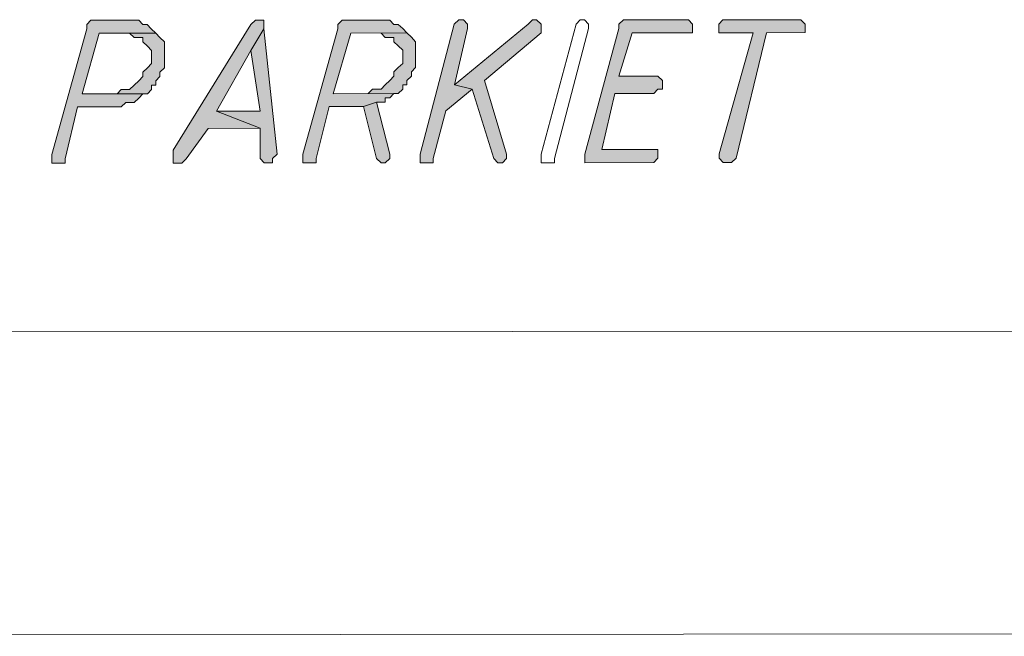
# Model space of a CAD drawing. Header units: inches. Extents: x -5850 to 5646, y 8947 to 13007.
# Tile 14 of 256: x -4660 to -4563, y 9908 to 9968. Entities that reach past the tile are written whole.
import ezdxf

# ---------------------------------------------------------------- set-up
doc = ezdxf.new("R2010")
doc.units = ezdxf.units.IN
doc.header["$MEASUREMENT"] = 0
for name, color, linetype in [('at_Entity', 7, 'Continuous'), ('at_Rect', 7, 'Continuous'), ('at_Solid', 7, 'Continuous')]:
    doc.layers.add(name, color=color, linetype=linetype)

msp = doc.modelspace()

# ---------------------------------------------------------------- hatches: boundary and pattern name
at = {"layer": 'at_Solid', "lineweight": 20}
for points in [[(-4648.829, 9968.387), (-4652.621, 9968.383), (-4653.011, 9967.959), (-4653.011, 9967.541), (-4656.401, 9955.287), (-4656.401, 9954.439), (-4655.118, 9954.44), (-4655.119, 9954.864), (-4653.896, 9959.934), (-4649.658, 9959.938), (-4649.212, 9960.362), (-4648.376, 9960.363), (-4647.93, 9960.787), (-4647.54, 9961.205), (-4647.094, 9961.206), (-4653.451, 9961.2), (-4651.784, 9967.118), (-4646.263, 9967.123), (-4646.709, 9967.547), (-4647.1, 9967.964), (-4647.546, 9967.964), (-4647.937, 9968.388), (-4648.383, 9968.387)], [(-4636.115, 9968.398), (-4636.561, 9968.398), (-4637.007, 9967.973), (-4644.58, 9955.721), (-4644.579, 9954.449), (-4643.742, 9954.45), (-4643.297, 9954.874), (-4641.18, 9957.837), (-4636.106, 9957.842), (-4640.345, 9959.522), (-4637.005, 9965.442), (-4635.724, 9967.556), (-4635.725, 9968.398)], [(-4624.293, 9968.409), (-4628.085, 9968.405), (-4628.531, 9967.981), (-4628.53, 9967.563), (-4631.921, 9955.308), (-4631.92, 9954.461), (-4630.638, 9954.462), (-4630.638, 9954.886), (-4629.36, 9959.956), (-4626.014, 9959.959), (-4624.732, 9960.384), (-4623.895, 9960.385), (-4623.896, 9960.808), (-4623.45, 9960.809), (-4623.06, 9961.227), (-4622.614, 9961.228), (-4628.971, 9961.222), (-4627.247, 9967.14), (-4621.782, 9967.145), (-4622.173, 9967.568), (-4622.62, 9967.986), (-4623.066, 9967.986), (-4623.457, 9968.409), (-4623.903, 9968.409)], [(-4616.709, 9968.415), (-4617.155, 9967.991), (-4620.489, 9955.319), (-4620.489, 9954.471), (-4619.206, 9954.472), (-4619.206, 9954.896), (-4617.984, 9959.542), (-4615.42, 9961.658), (-4617.15, 9962.08), (-4615.872, 9967.574), (-4615.872, 9967.992), (-4616.263, 9968.416)], [(-4609.515, 9968.422), (-4609.961, 9967.998), (-4617.15, 9962.08), (-4615.42, 9961.658), (-4613.295, 9954.901), (-4612.905, 9954.478), (-4612.459, 9954.478), (-4612.069, 9954.902), (-4612.069, 9955.326), (-4614.194, 9962.507), (-4608.678, 9967.157), (-4608.679, 9967.999), (-4609.125, 9968.422)], [(-4594.738, 9968.435), (-4600.649, 9968.43), (-4601.095, 9968.006), (-4601.094, 9967.587), (-4604.429, 9955.333), (-4604.428, 9954.485), (-4597.681, 9954.491), (-4597.291, 9954.915), (-4597.292, 9955.763), (-4602.757, 9955.758), (-4601.479, 9961.247), (-4597.687, 9961.25), (-4597.297, 9961.674), (-4596.851, 9961.674), (-4596.852, 9962.522), (-4597.298, 9962.94), (-4601.09, 9962.937), (-4599.811, 9967.165), (-4593.9, 9967.17), (-4593.901, 9968.012), (-4594.292, 9968.435)], [(-4583.752, 9968.445), (-4590.946, 9968.438), (-4591.336, 9968.014), (-4591.335, 9967.172), (-4587.989, 9967.175), (-4591.325, 9955.345), (-4591.324, 9954.921), (-4590.934, 9954.497), (-4590.097, 9954.498), (-4589.651, 9954.922), (-4586.707, 9967.176), (-4582.915, 9967.18), (-4582.916, 9968.022), (-4583.362, 9968.445)], [(-4635.724, 9967.556), (-4637.005, 9965.442), (-4636.107, 9959.526), (-4640.345, 9959.522), (-4636.106, 9957.842), (-4636.103, 9954.881), (-4635.712, 9954.457), (-4634.876, 9954.458), (-4634.876, 9954.882), (-4634.43, 9955.306)], [(-4646.263, 9967.123), (-4648.828, 9967.121), (-4648.382, 9966.697), (-4647.545, 9966.698), (-4647.545, 9966.274), (-4647.098, 9965.857), (-4646.708, 9965.433), (-4646.706, 9964.162), (-4647.096, 9963.743), (-4647.542, 9963.319), (-4647.542, 9962.895), (-4647.932, 9962.477), (-4648.377, 9962.052), (-4648.823, 9961.628), (-4649.66, 9961.627), (-4650.05, 9961.203), (-4653.451, 9961.2), (-4647.094, 9961.206), (-4646.704, 9961.63), (-4646.705, 9962.054), (-4646.258, 9962.054), (-4646.259, 9962.478), (-4645.869, 9962.897), (-4645.869, 9963.32), (-4645.423, 9963.745), (-4645.425, 9965.01), (-4645.426, 9966.276), (-4645.872, 9966.7)], [(-4621.782, 9967.145), (-4624.292, 9967.143), (-4623.901, 9966.719), (-4623.065, 9966.72), (-4623.064, 9966.296), (-4622.618, 9965.878), (-4622.171, 9965.455), (-4622.17, 9964.184), (-4622.616, 9963.765), (-4623.062, 9963.341), (-4623.061, 9962.917), (-4623.451, 9962.498), (-4623.897, 9962.074), (-4624.287, 9961.65), (-4625.123, 9961.649), (-4625.569, 9961.225), (-4628.971, 9961.222), (-4622.614, 9961.228), (-4622.168, 9961.652), (-4622.168, 9962.076), (-4621.778, 9962.076), (-4621.778, 9962.5), (-4621.333, 9962.918), (-4621.333, 9963.342), (-4620.943, 9963.766), (-4620.944, 9965.032), (-4620.945, 9966.298), (-4621.336, 9966.722)], [(-4624.732, 9960.384), (-4626.014, 9959.959), (-4624.727, 9954.891), (-4624.281, 9954.468), (-4623.89, 9954.468), (-4623.444, 9954.892), (-4623.445, 9955.316)]]:
    msp.add_hatch(color=7, dxfattribs=at).paths.add_polyline_path(points)

# ---------------------------------------------------------------- linework, layer by layer
at = {"layer": 'at_Entity', "color": 7, "lineweight": 20}
for p, q in [((-4652.621, 9968.383), (-4653.011, 9967.959)), ((-4648.829, 9968.387), (-4652.621, 9968.383)), ((-4648.383, 9968.387), (-4648.829, 9968.387)), ((-4647.937, 9968.388), (-4648.383, 9968.387)), ((-4647.546, 9967.964), (-4647.937, 9968.388)), ((-4636.561, 9968.398), (-4637.007, 9967.973)), ((-4636.115, 9968.398), (-4636.561, 9968.398)), ((-4635.725, 9968.398), (-4636.115, 9968.398)), ((-4635.724, 9967.556), (-4635.725, 9968.398)), ((-4628.085, 9968.405), (-4628.531, 9967.981)), ((-4624.293, 9968.409), (-4628.085, 9968.405)), ((-4623.903, 9968.409), (-4624.293, 9968.409)), ((-4623.457, 9968.409), (-4623.903, 9968.409)), ((-4623.066, 9967.986), (-4623.457, 9968.409)), ((-4616.709, 9968.415), (-4617.155, 9967.991)), ((-4616.263, 9968.416), (-4616.709, 9968.415)), ((-4616.709, 9968.415), (-4616.709, 9968.415)), ((-4615.872, 9967.992), (-4616.263, 9968.416)), ((-4609.515, 9968.422), (-4609.961, 9967.998)), ((-4609.515, 9968.422), (-4609.515, 9968.422)), ((-4609.125, 9968.422), (-4609.515, 9968.422)), ((-4608.679, 9967.999), (-4609.125, 9968.422)), ((-4605.277, 9968.002), (-4604.887, 9968.426)), ((-4604.887, 9968.426), (-4604.441, 9968.426)), ((-4604.441, 9968.426), (-4604.05, 9968.003)), ((-4600.649, 9968.43), (-4601.095, 9968.006)), ((-4594.738, 9968.435), (-4600.649, 9968.43)), ((-4594.292, 9968.435), (-4594.738, 9968.435)), ((-4593.901, 9968.012), (-4594.292, 9968.435)), ((-4590.946, 9968.438), (-4591.336, 9968.014)), ((-4583.752, 9968.445), (-4590.946, 9968.438)), ((-4583.362, 9968.445), (-4583.752, 9968.445)), ((-4582.916, 9968.022), (-4583.362, 9968.445)), ((-4653.011, 9967.541), (-4656.401, 9955.287)), ((-4653.011, 9967.959), (-4653.011, 9967.541)), ((-4647.1, 9967.964), (-4647.546, 9967.964)), ((-4646.709, 9967.547), (-4647.1, 9967.964)), ((-4646.263, 9967.123), (-4646.709, 9967.547)), ((-4646.709, 9967.547), (-4646.709, 9967.547)), ((-4637.007, 9967.973), (-4644.58, 9955.721)), ((-4635.724, 9967.556), (-4637.005, 9965.442)), ((-4637.005, 9965.442), (-4635.724, 9967.556)), ((-4634.43, 9955.306), (-4635.724, 9967.556)), ((-4628.53, 9967.563), (-4631.921, 9955.308)), ((-4628.531, 9967.981), (-4628.53, 9967.563)), ((-4622.62, 9967.986), (-4623.066, 9967.986)), ((-4622.173, 9967.568), (-4622.62, 9967.986)), ((-4621.782, 9967.145), (-4622.173, 9967.568)), ((-4622.173, 9967.568), (-4622.173, 9967.568)), ((-4617.155, 9967.991), (-4620.489, 9955.319)), ((-4617.155, 9967.991), (-4617.155, 9967.991)), ((-4609.961, 9967.998), (-4617.15, 9962.08)), ((-4617.15, 9962.08), (-4615.872, 9967.574)), ((-4615.872, 9967.574), (-4615.872, 9967.992)), ((-4608.678, 9967.157), (-4608.679, 9967.999)), ((-4608.667, 9955.329), (-4605.277, 9968.002)), ((-4604.05, 9967.585), (-4607.384, 9954.906)), ((-4605.277, 9968.002), (-4605.277, 9968.002)), ((-4601.094, 9967.587), (-4604.429, 9955.333)), ((-4604.05, 9968.003), (-4604.05, 9967.585)), ((-4604.05, 9967.585), (-4604.05, 9967.585)), ((-4604.05, 9967.585), (-4604.05, 9967.585)), ((-4601.095, 9968.006), (-4601.094, 9967.587)), ((-4593.9, 9967.17), (-4593.901, 9968.012)), ((-4591.336, 9968.014), (-4591.335, 9967.172)), ((-4582.915, 9967.18), (-4582.916, 9968.022)), ((-4653.451, 9961.2), (-4651.784, 9967.118)), ((-4651.784, 9967.118), (-4646.263, 9967.123)), ((-4646.263, 9967.123), (-4648.828, 9967.121)), ((-4648.828, 9967.121), (-4648.382, 9966.697)), ((-4648.382, 9966.697), (-4647.545, 9966.698)), ((-4647.545, 9966.698), (-4647.545, 9966.274)), ((-4645.872, 9966.7), (-4646.263, 9967.123)), ((-4645.426, 9966.276), (-4645.872, 9966.7)), ((-4645.872, 9966.7), (-4645.872, 9966.7)), ((-4628.971, 9961.222), (-4627.247, 9967.14)), ((-4627.247, 9967.14), (-4621.782, 9967.145)), ((-4621.782, 9967.145), (-4624.292, 9967.143)), ((-4624.292, 9967.143), (-4623.901, 9966.719)), ((-4623.901, 9966.719), (-4623.065, 9966.72)), ((-4623.065, 9966.72), (-4623.064, 9966.296)), ((-4621.336, 9966.722), (-4621.782, 9967.145)), ((-4620.945, 9966.298), (-4621.336, 9966.722)), ((-4621.336, 9966.722), (-4621.336, 9966.722)), ((-4614.194, 9962.507), (-4608.678, 9967.157)), ((-4601.09, 9962.937), (-4599.811, 9967.165)), ((-4599.811, 9967.165), (-4593.9, 9967.17)), ((-4591.335, 9967.172), (-4587.989, 9967.175)), ((-4587.989, 9967.175), (-4591.325, 9955.345)), ((-4589.651, 9954.922), (-4586.707, 9967.176)), ((-4586.707, 9967.176), (-4582.915, 9967.18)), ((-4647.545, 9966.274), (-4647.098, 9965.857)), ((-4647.098, 9965.857), (-4647.098, 9965.857)), ((-4647.098, 9965.857), (-4646.708, 9965.433)), ((-4646.708, 9965.433), (-4646.706, 9964.162)), ((-4645.425, 9965.01), (-4645.426, 9966.276)), ((-4640.345, 9959.522), (-4637.005, 9965.442)), ((-4637.005, 9965.442), (-4636.107, 9959.526)), ((-4623.064, 9966.296), (-4622.618, 9965.878)), ((-4622.618, 9965.878), (-4622.618, 9965.878)), ((-4622.618, 9965.878), (-4622.171, 9965.455)), ((-4622.171, 9965.455), (-4622.17, 9964.184)), ((-4620.944, 9965.032), (-4620.945, 9966.298)), ((-4645.423, 9963.745), (-4645.425, 9965.01)), ((-4620.943, 9963.766), (-4620.944, 9965.032)), ((-4647.096, 9963.743), (-4647.542, 9963.319)), ((-4646.706, 9964.162), (-4647.096, 9963.743)), ((-4647.096, 9963.743), (-4647.096, 9963.743)), ((-4645.869, 9963.32), (-4645.423, 9963.745)), ((-4622.616, 9963.765), (-4623.062, 9963.341)), ((-4622.17, 9964.184), (-4622.616, 9963.765)), ((-4622.616, 9963.765), (-4622.616, 9963.765)), ((-4621.333, 9963.342), (-4620.943, 9963.766)), ((-4647.542, 9962.895), (-4647.932, 9962.477)), ((-4647.542, 9963.319), (-4647.542, 9962.895)), ((-4646.259, 9962.478), (-4645.869, 9962.897)), ((-4645.869, 9962.897), (-4645.869, 9963.32)), ((-4623.061, 9962.917), (-4623.451, 9962.498)), ((-4623.062, 9963.341), (-4623.061, 9962.917)), ((-4621.778, 9962.5), (-4621.333, 9962.918)), ((-4621.333, 9962.918), (-4621.333, 9963.342)), ((-4597.298, 9962.94), (-4601.09, 9962.937)), ((-4596.852, 9962.522), (-4597.298, 9962.94)), ((-4649.66, 9961.627), (-4650.05, 9961.203)), ((-4648.823, 9961.628), (-4649.66, 9961.627)), ((-4648.377, 9962.052), (-4648.823, 9961.628)), ((-4647.932, 9962.477), (-4648.377, 9962.052)), ((-4648.377, 9962.052), (-4648.377, 9962.052)), ((-4647.094, 9961.206), (-4646.704, 9961.63)), ((-4646.704, 9961.63), (-4646.705, 9962.054)), ((-4646.705, 9962.054), (-4646.258, 9962.054)), ((-4646.258, 9962.054), (-4646.259, 9962.478)), ((-4625.123, 9961.649), (-4625.569, 9961.225)), ((-4624.287, 9961.65), (-4625.123, 9961.649)), ((-4623.897, 9962.074), (-4624.287, 9961.65)), ((-4623.451, 9962.498), (-4623.897, 9962.074)), ((-4623.897, 9962.074), (-4623.897, 9962.074)), ((-4622.614, 9961.228), (-4622.168, 9961.652)), ((-4622.168, 9961.652), (-4622.168, 9962.076)), ((-4622.168, 9962.076), (-4621.778, 9962.076)), ((-4621.778, 9962.076), (-4621.778, 9962.5)), ((-4617.984, 9959.542), (-4615.42, 9961.658)), ((-4617.15, 9962.08), (-4615.42, 9961.658)), ((-4615.42, 9961.658), (-4617.15, 9962.08)), ((-4615.42, 9961.658), (-4613.295, 9954.901)), ((-4612.069, 9955.326), (-4614.194, 9962.507)), ((-4597.687, 9961.25), (-4597.297, 9961.674)), ((-4597.297, 9961.674), (-4596.851, 9961.674)), ((-4596.851, 9961.674), (-4596.852, 9962.522)), ((-4653.451, 9961.2), (-4647.094, 9961.206)), ((-4647.094, 9961.206), (-4653.451, 9961.2)), ((-4650.05, 9961.203), (-4653.451, 9961.2)), ((-4648.376, 9960.363), (-4647.93, 9960.787)), ((-4647.93, 9960.787), (-4647.54, 9961.205)), ((-4647.93, 9960.787), (-4647.93, 9960.787)), ((-4647.54, 9961.205), (-4647.094, 9961.206)), ((-4628.971, 9961.222), (-4622.614, 9961.228)), ((-4622.614, 9961.228), (-4628.971, 9961.222)), ((-4625.569, 9961.225), (-4628.971, 9961.222)), ((-4623.896, 9960.808), (-4623.45, 9960.809)), ((-4623.895, 9960.385), (-4623.896, 9960.808)), ((-4623.45, 9960.809), (-4623.06, 9961.227)), ((-4623.06, 9961.227), (-4622.614, 9961.228)), ((-4602.757, 9955.758), (-4601.479, 9961.247)), ((-4601.479, 9961.247), (-4597.687, 9961.25)), ((-4655.119, 9954.864), (-4653.896, 9959.934)), ((-4653.896, 9959.934), (-4649.658, 9959.938)), ((-4649.658, 9959.938), (-4649.212, 9960.362)), ((-4649.212, 9960.362), (-4648.376, 9960.363)), ((-4630.638, 9954.886), (-4629.36, 9959.956)), ((-4629.36, 9959.956), (-4626.014, 9959.959)), ((-4624.732, 9960.384), (-4626.014, 9959.959)), ((-4626.014, 9959.959), (-4624.732, 9960.384)), ((-4626.014, 9959.959), (-4624.727, 9954.891)), ((-4624.732, 9960.384), (-4623.895, 9960.385)), ((-4623.445, 9955.316), (-4624.732, 9960.384)), ((-4636.107, 9959.526), (-4640.345, 9959.522)), ((-4640.345, 9959.522), (-4636.106, 9957.842)), ((-4636.106, 9957.842), (-4640.345, 9959.522)), ((-4619.206, 9954.896), (-4617.984, 9959.542)), ((-4643.297, 9954.874), (-4641.18, 9957.837)), ((-4641.18, 9957.837), (-4636.106, 9957.842)), ((-4636.106, 9957.842), (-4636.103, 9954.881)), ((-4656.401, 9955.287), (-4656.401, 9954.439)), ((-4655.118, 9954.44), (-4655.119, 9954.864)), ((-4644.58, 9955.721), (-4644.579, 9954.449)), ((-4643.742, 9954.45), (-4643.297, 9954.874)), ((-4636.103, 9954.881), (-4635.712, 9954.457)), ((-4634.876, 9954.882), (-4634.43, 9955.306)), ((-4634.876, 9954.458), (-4634.876, 9954.882)), ((-4631.921, 9955.308), (-4631.92, 9954.461)), ((-4630.638, 9954.462), (-4630.638, 9954.886)), ((-4624.727, 9954.891), (-4624.727, 9954.891)), ((-4624.727, 9954.891), (-4624.281, 9954.468)), ((-4623.89, 9954.468), (-4623.444, 9954.892)), ((-4623.444, 9954.892), (-4623.445, 9955.316)), ((-4623.445, 9955.316), (-4623.445, 9955.316)), ((-4620.489, 9955.319), (-4620.489, 9954.471)), ((-4619.206, 9954.472), (-4619.206, 9954.896)), ((-4613.295, 9954.901), (-4613.295, 9954.901)), ((-4613.295, 9954.901), (-4612.905, 9954.478)), ((-4612.459, 9954.478), (-4612.069, 9954.902)), ((-4612.069, 9954.902), (-4612.069, 9955.326)), ((-4612.069, 9955.326), (-4612.069, 9955.326)), ((-4608.667, 9954.482), (-4608.667, 9955.329)), ((-4608.667, 9955.329), (-4608.667, 9955.329)), ((-4607.384, 9954.906), (-4607.384, 9954.483)), ((-4604.429, 9955.333), (-4604.428, 9954.485)), ((-4597.292, 9955.763), (-4602.757, 9955.758)), ((-4597.681, 9954.491), (-4597.291, 9954.915)), ((-4597.291, 9954.915), (-4597.292, 9955.763)), ((-4591.325, 9955.345), (-4591.324, 9954.921)), ((-4591.324, 9954.921), (-4590.934, 9954.497)), ((-4590.097, 9954.498), (-4589.651, 9954.922)), ((-4656.401, 9954.439), (-4655.118, 9954.44)), ((-4644.579, 9954.449), (-4643.742, 9954.45)), ((-4635.712, 9954.457), (-4634.876, 9954.458)), ((-4631.92, 9954.461), (-4630.638, 9954.462)), ((-4624.281, 9954.468), (-4623.89, 9954.468)), ((-4620.489, 9954.471), (-4619.206, 9954.472)), ((-4612.905, 9954.478), (-4612.459, 9954.478)), ((-4607.384, 9954.483), (-4608.667, 9954.482)), ((-4604.428, 9954.485), (-4597.681, 9954.491)), ((-4590.934, 9954.497), (-4590.097, 9954.498)), ((-4820.697, 9908.253), (-3959.809, 9909.022))]:
    msp.add_line(p, q, dxfattribs=at)
at = {"layer": 'at_Rect', "color": 7, "lineweight": 20}
msp.add_line((-4491.659, 9938.113), (-4748.056, 9937.884), dxfattribs=at)

doc.saveas('drawing.dxf')
